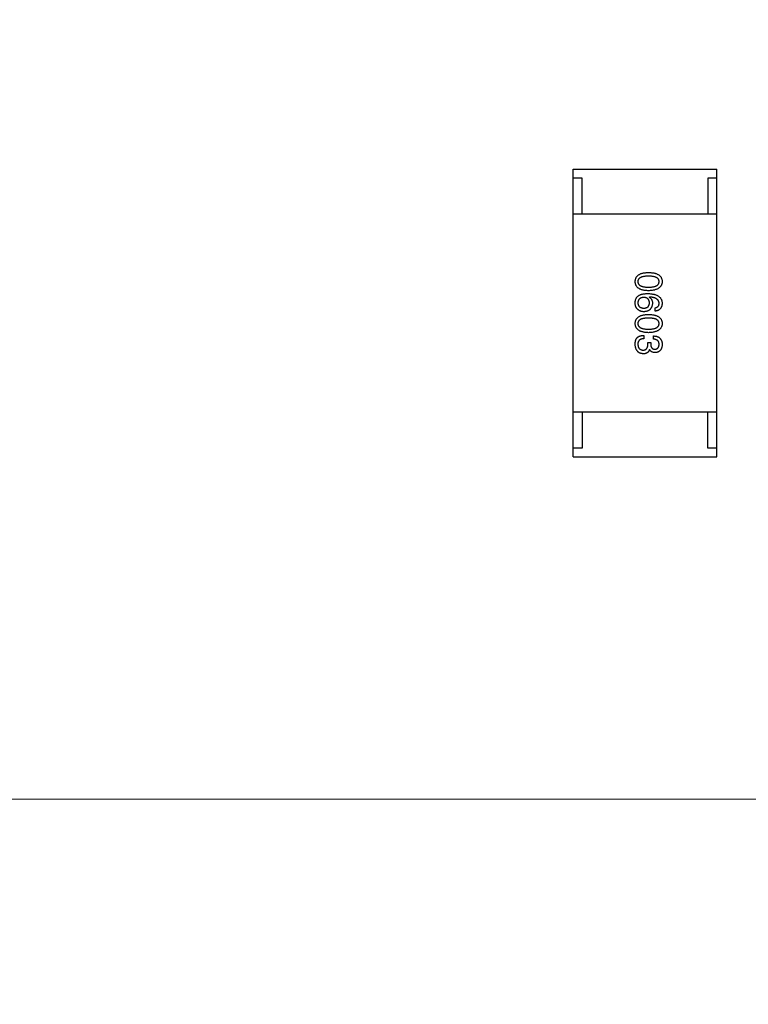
# Model space of a CAD drawing. Header units: millimetres. Extents: x 170 to 326, y 157 to 284.
# Tile 8 of 117: x 234.98 to 239.03, y 211.98 to 217.46. Entities that reach past the tile are written whole.
import ezdxf

# ---------------------------------------------------------------- set-up
doc = ezdxf.new("R2010")
doc.units = ezdxf.units.MM
doc.header["$LTSCALE"] = 30.734
doc.header["$PDMODE"] = 3
doc.header["$PDSIZE"] = 0.3125
doc.layers.get('0').update_dxf_attribs({"linetype": 'CONTINUOUS'})
doc.layers.get('Defpoints').update_dxf_attribs({"linetype": 'CONTINUOUS'})
doc.layers.add('dim', color=6, linetype='CONTINUOUS', lineweight=9)
doc.styles.add('Verdana', font='verdana.ttf', dxfattribs={"height": 2.5})
doc.dimstyles.new('aaaaaaaa 3.0', dxfattribs={"dimtxt": 2.5, "dimasz": 1.5, "dimexe": 1.25, "dimexo": 0.625, "dimtad": 1, "dimdec": 1, "dimzin": 9, "dimdsep": 46, "dimtxsty": 'Verdana', "dimcen": 0, "dimazin": 0, "dimtfac": 1, "dimtofl": 0, "dimtmove": 0, "dimatfit": 3, "dimfxl": 1, "dimlwd": 25, "dimlwe": 25, "dimarcsym": 0})

# ---------------------------------------------------------------- blocks, each defined once
blk = doc.blocks.new('*D9')
at = {"layer": 'Defpoints', "color": 0}
for p in [(223.2036, 216.1262), (308.1794, 215.6555), (308.1794, 197.7993)]:
    blk.add_point(p, dxfattribs=at)
at = {"layer": 'dim', "color": 0, "lineweight": 25}
for p, q in [((223.2036, 215.5012), (223.2036, 196.5493)), ((308.1794, 215.0305), (308.1794, 196.5493)), ((224.7036, 197.7993), (306.6794, 197.7993))]:
    blk.add_line(p, q, dxfattribs=at)
at = {"layer": 'dim', "color": 0}
for points in [[(224.7036, 198.0493), (224.7036, 197.5493), (223.2036, 197.7993)], [(306.6794, 197.5493), (306.6794, 198.0493), (308.1794, 197.7993)]]:
    blk.add_solid(points, dxfattribs=at)
at = {"layer": 'dim', "color": 0, "insert": (265.6915, 199.7314), "char_height": 2.5, "attachment_point": 5, "style": 'Verdana'}
blk.add_mtext('85', dxfattribs=at)
blk = doc.blocks.new('*D18')
at = {"layer": 'Defpoints', "color": 0}
for p in [(225.3984, 231.6515), (245.3985, 231.6513), (245.3985, 205.6798)]:
    blk.add_point(p, dxfattribs=at)
at = {"layer": 'dim', "color": 0, "lineweight": 25}
for p, q in [((225.3984, 231.0265), (225.3984, 204.4298)), ((245.3985, 231.0263), (245.3985, 204.4298)), ((226.8984, 205.6798), (243.8985, 205.6798))]:
    blk.add_line(p, q, dxfattribs=at)
at = {"layer": 'dim', "color": 0}
for points in [[(226.8984, 205.9298), (226.8984, 205.4298), (225.3984, 205.6798)], [(243.8985, 205.4298), (243.8985, 205.9298), (245.3985, 205.6798)]]:
    blk.add_solid(points, dxfattribs=at)
at = {"layer": 'dim', "color": 0, "insert": (235.3985, 207.6069), "char_height": 2.5, "attachment_point": 5, "style": 'Verdana'}
blk.add_mtext('20', dxfattribs=at)

msp = doc.modelspace()

# ---------------------------------------------------------------- linework, layer by layer
at = {"linetype": 'Continuous'}
for p, q in [((238.0577, 215.0261), (238.0577, 216.6261)), ((238.0577, 216.6261), (238.8577, 216.6261)), ((238.1077, 216.5761), (238.0577, 216.5761)), ((238.1077, 216.3761), (238.1077, 216.5761)), ((238.8077, 216.5761), (238.8077, 216.3761)), ((238.8577, 216.5761), (238.8077, 216.5761)), ((238.8577, 215.0261), (238.8577, 216.6261)), ((238.8577, 216.3761), (238.0577, 216.3761)), ((238.4816, 215.9157), (238.4808, 215.9148)), ((238.5136, 215.837), (238.5136, 215.855)), ((238.4505, 215.7022), (238.4505, 215.6833)), ((238.5046, 215.6809), (238.5046, 215.6989)), ((238.4734, 215.6538), (238.4734, 215.6628)), ((238.4734, 215.6628), (238.489, 215.6628)), ((238.489, 215.6628), (238.489, 215.653)), ((238.4833, 215.6243), (238.4824, 215.6243)), ((238.8577, 215.2761), (238.0577, 215.2761)), ((238.1077, 215.2761), (238.1077, 215.0761)), ((238.8077, 215.0761), (238.8077, 215.2761)), ((238.1077, 215.0761), (238.0577, 215.0761)), ((238.8577, 215.0761), (238.8077, 215.0761)), ((238.0577, 215.0261), (238.8577, 215.0261)), ((226.7075, 213.1263), (305.2072, 213.117))]:
    msp.add_line(p, q, dxfattribs=at)
for points, knots in [([(238.4029, 216.0011), (238.403, 216.0031), (238.4032, 216.007), (238.4041, 216.0126), (238.4057, 216.0178), (238.4077, 216.0227), (238.4104, 216.0272), (238.4136, 216.0314), (238.4174, 216.0351), (238.4218, 216.0385), (238.4267, 216.0415), (238.4322, 216.0441), (238.4382, 216.0464), (238.4449, 216.0482), (238.452, 216.0497), (238.4597, 216.0508), (238.468, 216.0516), (238.4737, 216.0518), (238.4767, 216.0519)], [0, 0, 0, 0, 0.059135, 0.115606, 0.169241, 0.221578, 0.273261, 0.324749, 0.377329, 0.431642, 0.488541, 0.548597, 0.612232, 0.680174, 0.752504, 0.829777, 0.912307, 1, 1, 1, 1]), ([(238.4767, 216.0314), (238.4743, 216.0314), (238.4697, 216.0313), (238.463, 216.031), (238.4568, 216.0304), (238.451, 216.0296), (238.4457, 216.0285), (238.4408, 216.0273), (238.4364, 216.0257), (238.4325, 216.0239), (238.429, 216.0219), (238.426, 216.0197), (238.4234, 216.0172), (238.4213, 216.0144), (238.4196, 216.0114), (238.4185, 216.0082), (238.4178, 216.0047), (238.4177, 216.0023), (238.4177, 216.0011)], [0, 0, 0, 0, 0.096457, 0.187288, 0.27178, 0.350132, 0.423455, 0.491343, 0.554037, 0.612253, 0.666313, 0.717038, 0.764921, 0.811214, 0.856775, 0.902988, 0.950234, 1, 1, 1, 1]), ([(238.4767, 216.0519), (238.4797, 216.0518), (238.4857, 216.0516), (238.4942, 216.0508), (238.5022, 216.0497), (238.5096, 216.0482), (238.5164, 216.0464), (238.5227, 216.0441), (238.5283, 216.0415), (238.5334, 216.0385), (238.538, 216.0351), (238.5419, 216.0314), (238.5452, 216.0273), (238.548, 216.0227), (238.5501, 216.0178), (238.5517, 216.0126), (238.5527, 216.007), (238.5528, 216.0031), (238.5529, 216.0011)], [0, 0, 0, 0, 0.088823, 0.172287, 0.250296, 0.323438, 0.392244, 0.456221, 0.516635, 0.573871, 0.628, 0.680335, 0.731489, 0.782557, 0.834044, 0.886738, 0.942089, 1, 1, 1, 1]), ([(238.5357, 216.0011), (238.5357, 216.0023), (238.5356, 216.0047), (238.5349, 216.0082), (238.5337, 216.0114), (238.5321, 216.0144), (238.53, 216.0172), (238.5274, 216.0197), (238.5244, 216.0219), (238.5209, 216.0239), (238.517, 216.0257), (238.5126, 216.0273), (238.5077, 216.0285), (238.5024, 216.0296), (238.4966, 216.0304), (238.4904, 216.031), (238.4837, 216.0313), (238.4791, 216.0314), (238.4767, 216.0314)], [0, 0, 0, 0, 0.049764, 0.097007, 0.143217, 0.188577, 0.235116, 0.282997, 0.333719, 0.387776, 0.445989, 0.508679, 0.576563, 0.649481, 0.728235, 0.812722, 0.903548, 1, 1, 1, 1]), ([(238.4767, 215.9503), (238.4737, 215.9504), (238.468, 215.9506), (238.4597, 215.9513), (238.452, 215.9524), (238.4449, 215.9539), (238.4382, 215.9558), (238.4322, 215.9581), (238.4267, 215.9607), (238.4218, 215.9636), (238.4174, 215.967), (238.4136, 215.9708), (238.4104, 215.9749), (238.4077, 215.9794), (238.4057, 215.9843), (238.4041, 215.9896), (238.4032, 215.9952), (238.403, 215.9991), (238.4029, 216.0011)], [0, 0, 0, 0, 0.08769, 0.170218, 0.24749, 0.319818, 0.387758, 0.451391, 0.511445, 0.568185, 0.622681, 0.67526, 0.726746, 0.778428, 0.830764, 0.884397, 0.940866, 1, 1, 1, 1]), ([(238.4177, 216.0011), (238.4178, 215.9998), (238.4179, 215.9974), (238.4187, 215.9938), (238.4199, 215.9905), (238.4216, 215.9874), (238.4237, 215.9846), (238.4264, 215.982), (238.4294, 215.9797), (238.4329, 215.9776), (238.4368, 215.9758), (238.4412, 215.9742), (238.446, 215.9729), (238.4513, 215.9718), (238.457, 215.971), (238.4632, 215.9704), (238.4698, 215.97), (238.4743, 215.97), (238.4767, 215.9699)], [0, 0, 0, 0, 0.050879, 0.099377, 0.146973, 0.193618, 0.240619, 0.289461, 0.34047, 0.395283, 0.453059, 0.515633, 0.582666, 0.655287, 0.732971, 0.815933, 0.905166, 1, 1, 1, 1]), ([(238.4767, 215.9699), (238.4791, 215.97), (238.4837, 215.97), (238.4904, 215.9704), (238.4966, 215.971), (238.5024, 215.9718), (238.5077, 215.9729), (238.5126, 215.9742), (238.517, 215.9758), (238.5209, 215.9776), (238.5244, 215.9797), (238.5274, 215.982), (238.53, 215.9846), (238.5321, 215.9874), (238.5337, 215.9905), (238.5349, 215.9938), (238.5356, 215.9974), (238.5357, 215.9998), (238.5357, 216.0011)], [0, 0, 0, 0, 0.095719, 0.185854, 0.269738, 0.347952, 0.420315, 0.487894, 0.550245, 0.608186, 0.662454, 0.713283, 0.761375, 0.808209, 0.854301, 0.901312, 0.949396, 1, 1, 1, 1]), ([(238.5529, 216.0011), (238.5528, 215.9991), (238.5526, 215.9953), (238.5515, 215.9897), (238.5498, 215.9846), (238.5477, 215.9797), (238.5449, 215.9753), (238.5415, 215.9712), (238.5375, 215.9674), (238.533, 215.9641), (238.5279, 215.961), (238.5223, 215.9584), (238.5161, 215.9561), (238.5093, 215.9542), (238.5019, 215.9527), (238.494, 215.9515), (238.4856, 215.9506), (238.4797, 215.9504), (238.4767, 215.9503)], [0, 0, 0, 0, 0.057415, 0.112361, 0.16496, 0.216437, 0.267441, 0.318839, 0.371478, 0.426325, 0.483626, 0.544235, 0.608673, 0.677374, 0.750405, 0.828394, 0.911525, 1, 1, 1, 1]), ([(238.4029, 215.8853), (238.403, 215.8874), (238.4033, 215.8914), (238.4044, 215.8972), (238.4059, 215.9026), (238.4082, 215.9077), (238.4109, 215.9124), (238.4142, 215.9166), (238.4181, 215.9205), (238.4211, 215.9227), (238.4226, 215.9238)], [0, 0, 0, 0, 0.137449, 0.267856, 0.393219, 0.514735, 0.63397, 0.753734, 0.874967, 1, 1, 1, 1]), ([(238.4226, 215.9238), (238.4242, 215.9247), (238.4274, 215.9265), (238.4326, 215.9286), (238.4383, 215.9304), (238.4444, 215.9319), (238.451, 215.9331), (238.4581, 215.9339), (238.4656, 215.9344), (238.4708, 215.9345), (238.4734, 215.9345)], [0, 0, 0, 0, 0.101889, 0.209155, 0.322694, 0.442863, 0.569758, 0.70479, 0.848502, 1, 1, 1, 1]), ([(238.4734, 215.9345), (238.4766, 215.9344), (238.4827, 215.9342), (238.4915, 215.9334), (238.4998, 215.9322), (238.5075, 215.9306), (238.5145, 215.9287), (238.521, 215.9263), (238.5269, 215.9235), (238.5322, 215.9203), (238.5369, 215.9167), (238.541, 215.9127), (238.5446, 215.9083), (238.5474, 215.9035), (238.5497, 215.8983), (238.5514, 215.8927), (238.5525, 215.8867), (238.5528, 215.8825), (238.5529, 215.8804)], [0, 0, 0, 0, 0.087517, 0.169686, 0.246944, 0.319347, 0.387088, 0.450961, 0.511075, 0.567974, 0.622351, 0.675039, 0.726853, 0.778688, 0.83093, 0.884738, 0.941043, 1, 1, 1, 1]), ([(238.4152, 215.8484), (238.4142, 215.8494), (238.412, 215.8513), (238.4094, 215.8547), (238.4072, 215.8586), (238.4055, 215.8631), (238.4041, 215.8679), (238.4033, 215.8733), (238.4028, 215.8792), (238.4029, 215.8832), (238.4029, 215.8853)], [0, 0, 0, 0, 0.105033, 0.21147, 0.321511, 0.438526, 0.563605, 0.698055, 0.843218, 1, 1, 1, 1]), ([(238.4505, 215.9132), (238.4492, 215.9131), (238.4467, 215.913), (238.443, 215.9124), (238.4396, 215.9116), (238.4365, 215.9107), (238.4335, 215.9095), (238.4309, 215.9081), (238.4284, 215.9065), (238.4263, 215.9046), (238.4243, 215.9026), (238.4226, 215.9003), (238.4212, 215.8978), (238.42, 215.895), (238.419, 215.8921), (238.4183, 215.8889), (238.4178, 215.8856), (238.4177, 215.8832), (238.4177, 215.882)], [0, 0, 0, 0, 0.076467, 0.148148, 0.216496, 0.280559, 0.342274, 0.401168, 0.458322, 0.514073, 0.569257, 0.62465, 0.68124, 0.739113, 0.799947, 0.862804, 0.929597, 1, 1, 1, 1]), ([(238.4177, 215.882), (238.4178, 215.8809), (238.418, 215.8788), (238.4185, 215.8757), (238.4193, 215.8728), (238.4203, 215.8701), (238.4216, 215.8676), (238.4231, 215.8653), (238.4249, 215.8632), (238.4269, 215.8613), (238.4291, 215.8596), (238.4316, 215.8581), (238.4343, 215.8568), (238.4372, 215.8557), (238.4404, 215.8548), (238.4438, 215.8541), (238.4475, 215.8536), (238.45, 215.8534), (238.4513, 215.8534)], [0, 0, 0, 0, 0.066682, 0.130303, 0.190802, 0.248749, 0.30534, 0.361219, 0.415721, 0.471765, 0.528279, 0.586428, 0.64659, 0.710143, 0.776461, 0.846692, 0.921137, 1, 1, 1, 1]), ([(238.4824, 215.8829), (238.4824, 215.884), (238.4823, 215.8863), (238.4818, 215.8896), (238.4811, 215.8926), (238.4802, 215.8955), (238.479, 215.8982), (238.4776, 215.9006), (238.476, 215.9028), (238.4741, 215.9048), (238.4719, 215.9066), (238.4696, 215.9082), (238.467, 215.9096), (238.4641, 215.9107), (238.461, 215.9117), (238.4577, 215.9124), (238.4542, 215.9129), (238.4517, 215.9131), (238.4505, 215.9132)], [0, 0, 0, 0, 0.070453, 0.136523, 0.199866, 0.260392, 0.318446, 0.374657, 0.430182, 0.485556, 0.541071, 0.598396, 0.657208, 0.718642, 0.783247, 0.851631, 0.923928, 1, 1, 1, 1]), ([(238.4513, 215.8534), (238.4525, 215.8534), (238.4549, 215.8536), (238.4584, 215.8541), (238.4616, 215.8549), (238.4646, 215.8557), (238.4673, 215.8569), (238.4699, 215.8582), (238.4722, 215.8598), (238.4743, 215.8615), (238.4761, 215.8635), (238.4777, 215.8656), (238.4791, 215.868), (238.4802, 215.8706), (238.4812, 215.8734), (238.4818, 215.8764), (238.4823, 215.8795), (238.4824, 215.8817), (238.4824, 215.8829)], [0, 0, 0, 0, 0.076288, 0.14871, 0.216387, 0.281386, 0.342528, 0.402111, 0.4591, 0.514852, 0.569974, 0.625644, 0.682226, 0.740156, 0.800362, 0.863471, 0.930116, 1, 1, 1, 1]), ([(238.4988, 215.8804), (238.4987, 215.8786), (238.4983, 215.875), (238.4974, 215.8699), (238.4963, 215.8651), (238.4948, 215.8606), (238.4929, 215.8565), (238.4908, 215.8527), (238.4883, 215.8493), (238.4856, 215.8461), (238.4825, 215.8434), (238.479, 215.841), (238.4753, 215.8388), (238.4713, 215.8371), (238.4669, 215.8358), (238.4623, 215.8347), (238.4573, 215.834), (238.4539, 215.8338), (238.4521, 215.8337)], [0, 0, 0, 0, 0.074228, 0.144548, 0.211288, 0.274576, 0.335162, 0.393915, 0.450599, 0.506657, 0.562409, 0.618617, 0.676096, 0.735061, 0.79654, 0.860906, 0.928473, 1, 1, 1, 1]), ([(238.4808, 215.9148), (238.4822, 215.914), (238.485, 215.9123), (238.4888, 215.9091), (238.4919, 215.9054), (238.4945, 215.9013), (238.4964, 215.8967), (238.4978, 215.8917), (238.4987, 215.8862), (238.4988, 215.8824), (238.4988, 215.8804)], [0, 0, 0, 0, 0.122276, 0.239997, 0.35611, 0.473903, 0.59404, 0.720428, 0.855383, 1, 1, 1, 1]), ([(238.5357, 215.8804), (238.5356, 215.8817), (238.5354, 215.8842), (238.5346, 215.8879), (238.5334, 215.8914), (238.5317, 215.8946), (238.5298, 215.8977), (238.5274, 215.9004), (238.5245, 215.9029), (238.5214, 215.9053), (238.5178, 215.9074), (238.5138, 215.9092), (238.5094, 215.9109), (238.5046, 215.9123), (238.4994, 215.9135), (238.4938, 215.9144), (238.4879, 215.9152), (238.4837, 215.9155), (238.4816, 215.9157)], [0, 0, 0, 0, 0.054741, 0.107075, 0.158339, 0.208382, 0.258772, 0.310045, 0.362765, 0.417822, 0.475982, 0.537466, 0.602901, 0.673037, 0.747247, 0.826291, 0.910782, 1, 1, 1, 1]), ([(238.5136, 215.855), (238.5153, 215.8554), (238.5186, 215.8561), (238.5232, 215.8579), (238.5271, 215.8603), (238.5303, 215.8633), (238.5327, 215.8668), (238.5345, 215.8709), (238.5356, 215.8755), (238.5357, 215.8787), (238.5357, 215.8804)], [0, 0, 0, 0, 0.1439, 0.274233, 0.394478, 0.509388, 0.621911, 0.738504, 0.863414, 1, 1, 1, 1]), ([(238.5529, 215.8804), (238.5528, 215.8788), (238.5525, 215.8757), (238.5518, 215.8712), (238.5509, 215.8669), (238.5496, 215.863), (238.5481, 215.8593), (238.5463, 215.8558), (238.5442, 215.8527), (238.5419, 215.8498), (238.5393, 215.8472), (238.5364, 215.8449), (238.5333, 215.8429), (238.5299, 215.8411), (238.5262, 215.8396), (238.5222, 215.8385), (238.518, 215.8375), (238.5151, 215.8371), (238.5136, 215.837)], [0, 0, 0, 0, 0.073784, 0.144317, 0.211047, 0.274818, 0.336501, 0.395724, 0.453465, 0.510016, 0.566585, 0.622844, 0.680328, 0.739335, 0.800408, 0.863904, 0.93053, 1, 1, 1, 1]), ([(238.4029, 215.7679), (238.403, 215.7699), (238.4032, 215.7738), (238.4041, 215.7794), (238.4057, 215.7847), (238.4077, 215.7896), (238.4104, 215.7941), (238.4136, 215.7982), (238.4174, 215.802), (238.4218, 215.8053), (238.4267, 215.8084), (238.4322, 215.811), (238.4382, 215.8132), (238.4449, 215.8151), (238.452, 215.8166), (238.4597, 215.8177), (238.468, 215.8184), (238.4737, 215.8186), (238.4767, 215.8187)], [0, 0, 0, 0, 0.059135, 0.115606, 0.169241, 0.221578, 0.273261, 0.324749, 0.377329, 0.431642, 0.488541, 0.548597, 0.612232, 0.680174, 0.752504, 0.829777, 0.912307, 1, 1, 1, 1]), ([(238.4521, 215.8337), (238.4504, 215.8337), (238.4469, 215.8338), (238.4418, 215.8345), (238.4369, 215.8357), (238.4322, 215.8373), (238.4277, 215.8394), (238.4233, 215.8419), (238.4191, 215.8449), (238.4165, 215.8473), (238.4152, 215.8484)], [0, 0, 0, 0, 0.12904, 0.253809, 0.377066, 0.499122, 0.621469, 0.744665, 0.870607, 1, 1, 1, 1]), ([(238.4767, 215.8187), (238.4797, 215.8186), (238.4857, 215.8184), (238.4942, 215.8177), (238.5022, 215.8166), (238.5096, 215.8151), (238.5164, 215.8132), (238.5227, 215.811), (238.5283, 215.8084), (238.5334, 215.8053), (238.538, 215.802), (238.5419, 215.7982), (238.5452, 215.7941), (238.548, 215.7896), (238.5501, 215.7847), (238.5517, 215.7794), (238.5527, 215.7738), (238.5528, 215.7699), (238.5529, 215.7679)], [0, 0, 0, 0, 0.088823, 0.172287, 0.250296, 0.323438, 0.392244, 0.456221, 0.516635, 0.573871, 0.628, 0.680335, 0.731489, 0.782557, 0.834044, 0.886738, 0.942089, 1, 1, 1, 1]), ([(238.4767, 215.7171), (238.4737, 215.7172), (238.468, 215.7174), (238.4597, 215.7182), (238.452, 215.7193), (238.4449, 215.7208), (238.4382, 215.7227), (238.4322, 215.7249), (238.4267, 215.7275), (238.4218, 215.7305), (238.4174, 215.7339), (238.4136, 215.7376), (238.4104, 215.7418), (238.4077, 215.7463), (238.4057, 215.7512), (238.4041, 215.7564), (238.4032, 215.7621), (238.403, 215.7659), (238.4029, 215.7679)], [0, 0, 0, 0, 0.08769, 0.170218, 0.24749, 0.319818, 0.387758, 0.451391, 0.511445, 0.568185, 0.622681, 0.67526, 0.726746, 0.778428, 0.830764, 0.884397, 0.940866, 1, 1, 1, 1]), ([(238.4767, 215.7983), (238.4743, 215.7982), (238.4697, 215.7982), (238.463, 215.7978), (238.4568, 215.7973), (238.451, 215.7965), (238.4457, 215.7953), (238.4408, 215.7941), (238.4364, 215.7926), (238.4325, 215.7908), (238.429, 215.7888), (238.426, 215.7865), (238.4234, 215.784), (238.4213, 215.7813), (238.4196, 215.7783), (238.4185, 215.775), (238.4178, 215.7715), (238.4177, 215.7692), (238.4177, 215.7679)], [0, 0, 0, 0, 0.096457, 0.187288, 0.27178, 0.350132, 0.423455, 0.491343, 0.554037, 0.612253, 0.666313, 0.717038, 0.764921, 0.811214, 0.856775, 0.902988, 0.950234, 1, 1, 1, 1]), ([(238.4177, 215.7679), (238.4178, 215.7667), (238.4179, 215.7642), (238.4187, 215.7606), (238.4199, 215.7573), (238.4216, 215.7542), (238.4237, 215.7514), (238.4264, 215.7489), (238.4294, 215.7465), (238.4329, 215.7445), (238.4368, 215.7426), (238.4412, 215.7411), (238.446, 215.7397), (238.4513, 215.7387), (238.457, 215.7378), (238.4632, 215.7372), (238.4698, 215.7368), (238.4743, 215.7368), (238.4767, 215.7368)], [0, 0, 0, 0, 0.050879, 0.099377, 0.146973, 0.193618, 0.240619, 0.289461, 0.34047, 0.395283, 0.453059, 0.515633, 0.582666, 0.655287, 0.732971, 0.815933, 0.905166, 1, 1, 1, 1]), ([(238.5357, 215.7679), (238.5357, 215.7692), (238.5356, 215.7715), (238.5349, 215.775), (238.5337, 215.7783), (238.5321, 215.7813), (238.53, 215.784), (238.5274, 215.7865), (238.5244, 215.7888), (238.5209, 215.7908), (238.517, 215.7926), (238.5126, 215.7941), (238.5077, 215.7953), (238.5024, 215.7965), (238.4966, 215.7973), (238.4904, 215.7978), (238.4837, 215.7982), (238.4791, 215.7982), (238.4767, 215.7983)], [0, 0, 0, 0, 0.049764, 0.097007, 0.143217, 0.188577, 0.235116, 0.282997, 0.333719, 0.387776, 0.445989, 0.508679, 0.576563, 0.649481, 0.728235, 0.812722, 0.903548, 1, 1, 1, 1]), ([(238.4767, 215.7368), (238.4791, 215.7368), (238.4837, 215.7368), (238.4904, 215.7372), (238.4966, 215.7378), (238.5024, 215.7386), (238.5077, 215.7397), (238.5126, 215.7411), (238.517, 215.7426), (238.5209, 215.7444), (238.5244, 215.7465), (238.5274, 215.7488), (238.53, 215.7514), (238.5321, 215.7542), (238.5337, 215.7573), (238.5349, 215.7606), (238.5356, 215.7642), (238.5357, 215.7667), (238.5357, 215.7679)], [0, 0, 0, 0, 0.095719, 0.185854, 0.269738, 0.347952, 0.420315, 0.487894, 0.550245, 0.608186, 0.662454, 0.713283, 0.761375, 0.808209, 0.854301, 0.901312, 0.949396, 1, 1, 1, 1]), ([(238.5529, 215.7679), (238.5528, 215.766), (238.5526, 215.7621), (238.5515, 215.7566), (238.5498, 215.7514), (238.5477, 215.7466), (238.5449, 215.7421), (238.5415, 215.738), (238.5375, 215.7343), (238.533, 215.7309), (238.5279, 215.7279), (238.5223, 215.7253), (238.5161, 215.723), (238.5093, 215.7211), (238.5019, 215.7196), (238.494, 215.7184), (238.4856, 215.7175), (238.4797, 215.7172), (238.4767, 215.7171)], [0, 0, 0, 0, 0.057415, 0.112361, 0.16496, 0.216437, 0.267441, 0.318839, 0.371478, 0.426325, 0.483626, 0.544235, 0.608673, 0.677374, 0.750405, 0.828394, 0.911525, 1, 1, 1, 1]), ([(238.4078, 215.68), (238.4083, 215.6809), (238.4091, 215.6826), (238.4106, 215.6851), (238.4123, 215.6873), (238.4142, 215.6895), (238.4162, 215.6914), (238.4184, 215.6932), (238.4208, 215.6948), (238.4234, 215.6963), (238.4262, 215.6976), (238.4291, 215.6987), (238.4322, 215.6997), (238.4355, 215.7005), (238.439, 215.7012), (238.4427, 215.7017), (238.4465, 215.702), (238.4491, 215.7021), (238.4505, 215.7022)], [0, 0, 0, 0, 0.056906, 0.113264, 0.168825, 0.223843, 0.279195, 0.335267, 0.392098, 0.450414, 0.51054, 0.572219, 0.636652, 0.703156, 0.773102, 0.845505, 0.921063, 1, 1, 1, 1]), ([(238.5046, 215.6989), (238.5065, 215.6988), (238.5102, 215.6987), (238.5156, 215.6981), (238.5207, 215.6971), (238.5254, 215.6957), (238.5297, 215.694), (238.5337, 215.6919), (238.5373, 215.6895), (238.5405, 215.6867), (238.5433, 215.6835), (238.5458, 215.6799), (238.548, 215.6761), (238.5497, 215.6718), (238.5511, 215.6672), (238.5521, 215.6622), (238.5527, 215.6569), (238.5529, 215.6532), (238.5529, 215.6514)], [0, 0, 0, 0, 0.074804, 0.144899, 0.211458, 0.274554, 0.334363, 0.392059, 0.448123, 0.503024, 0.558154, 0.613471, 0.670844, 0.729926, 0.792003, 0.857405, 0.926768, 1, 1, 1, 1]), ([(238.4029, 215.653), (238.4029, 215.6544), (238.403, 215.6571), (238.4032, 215.6611), (238.4036, 215.6648), (238.4041, 215.6683), (238.4048, 215.6716), (238.4056, 215.6746), (238.4066, 215.6774), (238.4074, 215.6792), (238.4078, 215.68)], [0, 0, 0, 0, 0.15115, 0.29371, 0.429149, 0.55661, 0.677302, 0.791017, 0.898045, 1, 1, 1, 1]), ([(238.4488, 215.5997), (238.447, 215.5998), (238.4435, 215.6001), (238.4385, 215.601), (238.4338, 215.6022), (238.4294, 215.6039), (238.4253, 215.6059), (238.4216, 215.6083), (238.4182, 215.6111), (238.4151, 215.6142), (238.4124, 215.6178), (238.4101, 215.6217), (238.408, 215.626), (238.4063, 215.6307), (238.405, 215.6357), (238.4039, 215.6411), (238.4032, 215.6469), (238.403, 215.6509), (238.4029, 215.653)], [0, 0, 0, 0, 0.068236, 0.132937, 0.194125, 0.253174, 0.310181, 0.365986, 0.421096, 0.476216, 0.532352, 0.590232, 0.649824, 0.71274, 0.778406, 0.848058, 0.921922, 1, 1, 1, 1]), ([(238.4505, 215.6833), (238.4491, 215.6833), (238.4466, 215.6832), (238.4428, 215.6827), (238.4394, 215.6821), (238.4362, 215.6811), (238.4332, 215.68), (238.4305, 215.6786), (238.4281, 215.677), (238.4258, 215.6752), (238.4239, 215.6731), (238.4222, 215.6708), (238.4208, 215.6682), (238.4197, 215.6655), (238.4188, 215.6625), (238.4181, 215.6592), (238.4177, 215.6558), (238.4177, 215.6534), (238.4177, 215.6522)], [0, 0, 0, 0, 0.07723, 0.149593, 0.217944, 0.282232, 0.34411, 0.402297, 0.458791, 0.513966, 0.568538, 0.623291, 0.679957, 0.737243, 0.798142, 0.86118, 0.928728, 1, 1, 1, 1]), ([(238.4177, 215.6522), (238.4178, 215.6509), (238.4179, 215.6486), (238.4185, 215.6451), (238.4191, 215.6419), (238.42, 215.6388), (238.4211, 215.636), (238.4224, 215.6335), (238.4239, 215.6311), (238.4256, 215.629), (238.4275, 215.6271), (238.4296, 215.6254), (238.4319, 215.624), (238.4344, 215.6228), (238.4371, 215.6217), (238.44, 215.621), (238.4431, 215.6204), (238.4453, 215.6203), (238.4464, 215.6202)], [0, 0, 0, 0, 0.076694, 0.149502, 0.218019, 0.283183, 0.345589, 0.405199, 0.462852, 0.519478, 0.575313, 0.630559, 0.687006, 0.744638, 0.804006, 0.866059, 0.931486, 1, 1, 1, 1]), ([(238.4464, 215.6202), (238.4475, 215.6202), (238.4496, 215.6203), (238.4527, 215.6207), (238.4555, 215.6213), (238.4582, 215.6222), (238.4606, 215.6234), (238.4629, 215.6249), (238.4649, 215.6266), (238.4667, 215.6286), (238.4683, 215.6308), (238.4697, 215.6333), (238.4708, 215.6361), (238.4718, 215.6392), (238.4725, 215.6425), (238.473, 215.646), (238.4734, 215.6498), (238.4734, 215.6525), (238.4734, 215.6538)], [0, 0, 0, 0, 0.066518, 0.129194, 0.188613, 0.245254, 0.300032, 0.353805, 0.407079, 0.461108, 0.516272, 0.574141, 0.634837, 0.699275, 0.767504, 0.840272, 0.917505, 1, 1, 1, 1]), ([(238.489, 215.653), (238.489, 215.6519), (238.4891, 215.6498), (238.4895, 215.6467), (238.49, 215.6438), (238.4907, 215.6411), (238.4916, 215.6387), (238.4927, 215.6364), (238.4939, 215.6343), (238.4953, 215.6325), (238.4969, 215.6308), (238.4987, 215.6294), (238.5006, 215.6281), (238.5027, 215.6271), (238.5049, 215.6263), (238.5074, 215.6257), (238.51, 215.6253), (238.5118, 215.6252), (238.5128, 215.6251)], [0, 0, 0, 0, 0.079415, 0.154091, 0.22508, 0.29186, 0.355026, 0.415127, 0.472418, 0.528511, 0.583551, 0.638361, 0.693547, 0.750023, 0.807857, 0.868401, 0.932259, 1, 1, 1, 1]), ([(238.5357, 215.6522), (238.5357, 215.6533), (238.5356, 215.6555), (238.5353, 215.6587), (238.5347, 215.6616), (238.5338, 215.6644), (238.5327, 215.667), (238.5314, 215.6693), (238.5298, 215.6714), (238.528, 215.6733), (238.5259, 215.675), (238.5235, 215.6765), (238.521, 215.6778), (238.5182, 215.6788), (238.5151, 215.6797), (238.5118, 215.6803), (238.5083, 215.6807), (238.5058, 215.6808), (238.5046, 215.6809)], [0, 0, 0, 0, 0.069877, 0.136363, 0.198671, 0.257968, 0.315462, 0.370709, 0.425568, 0.479847, 0.535753, 0.592303, 0.651386, 0.713311, 0.778642, 0.84836, 0.921866, 1, 1, 1, 1]), ([(238.5128, 215.6251), (238.5137, 215.6252), (238.5154, 215.6254), (238.5179, 215.6259), (238.5203, 215.6265), (238.5225, 215.6274), (238.5245, 215.6284), (238.5264, 215.6297), (238.5281, 215.6311), (238.5296, 215.6327), (238.531, 215.6345), (238.5321, 215.6365), (238.5332, 215.6386), (238.534, 215.641), (238.5347, 215.6435), (238.5352, 215.6462), (238.5356, 215.6491), (238.5357, 215.6511), (238.5357, 215.6522)], [0, 0, 0, 0, 0.067655, 0.132224, 0.194132, 0.253145, 0.309858, 0.366002, 0.421361, 0.47702, 0.532632, 0.590536, 0.65067, 0.713258, 0.779588, 0.848803, 0.921949, 1, 1, 1, 1]), ([(238.5529, 215.6514), (238.5528, 215.6496), (238.5527, 215.6463), (238.552, 215.6414), (238.5512, 215.6368), (238.55, 215.6326), (238.5486, 215.6287), (238.5468, 215.6251), (238.5448, 215.6217), (238.5425, 215.6188), (238.54, 215.6161), (238.5371, 215.6137), (238.534, 215.6117), (238.5306, 215.6099), (238.527, 215.6085), (238.523, 215.6074), (238.5188, 215.6066), (238.5159, 215.6064), (238.5144, 215.6063)], [0, 0, 0, 0, 0.077845, 0.151584, 0.221397, 0.287366, 0.350104, 0.410398, 0.467998, 0.524388, 0.579979, 0.635152, 0.690917, 0.747936, 0.806661, 0.867861, 0.932479, 1, 1, 1, 1]), ([(238.4824, 215.6243), (238.4821, 215.6233), (238.4815, 215.6214), (238.4804, 215.6186), (238.479, 215.616), (238.4776, 215.6135), (238.476, 215.6113), (238.4743, 215.6093), (238.4724, 215.6074), (238.4704, 215.6058), (238.4682, 215.6044), (238.4658, 215.6031), (238.4634, 215.6021), (238.4607, 215.6012), (238.458, 215.6005), (238.455, 215.6001), (238.452, 215.5997), (238.4499, 215.5997), (238.4488, 215.5997)], [0, 0, 0, 0, 0.069445, 0.136039, 0.200011, 0.261745, 0.322328, 0.381403, 0.438864, 0.496655, 0.554398, 0.612391, 0.672266, 0.733005, 0.79604, 0.861293, 0.928785, 1, 1, 1, 1]), ([(238.5144, 215.6063), (238.5126, 215.6063), (238.509, 215.6064), (238.5039, 215.6073), (238.4993, 215.6087), (238.4951, 215.6106), (238.4914, 215.6132), (238.4881, 215.6164), (238.4854, 215.6201), (238.484, 215.6229), (238.4833, 215.6243)], [0, 0, 0, 0, 0.143686, 0.277942, 0.40333, 0.521785, 0.638573, 0.755208, 0.874773, 1, 1, 1, 1])]:
    msp.add_open_spline(points, degree=3, knots=knots, dxfattribs=at)

# ---------------------------------------------------------------- dimensions: what is measured, and where the dimension line sits
at = {"layer": 'dim'}
for base, p1, p2, picture, middle in [((245.3985, 205.6798), (225.3984, 231.6515), (245.3985, 231.6513), '*D18', (235.3985, 207.6069)), ((308.1794, 197.7993), (223.2036, 216.1262), (308.1794, 215.6555), '*D9', (265.6915, 199.7314))]:
    dim = msp.add_linear_dim(base=base, p1=p1, p2=p2, dimstyle='aaaaaaaa 3.0', dxfattribs=at)
    dim.commit()
    dim.dimension.update_dxf_attribs({"geometry": picture, "text_midpoint": middle})

doc.saveas('drawing.dxf')
